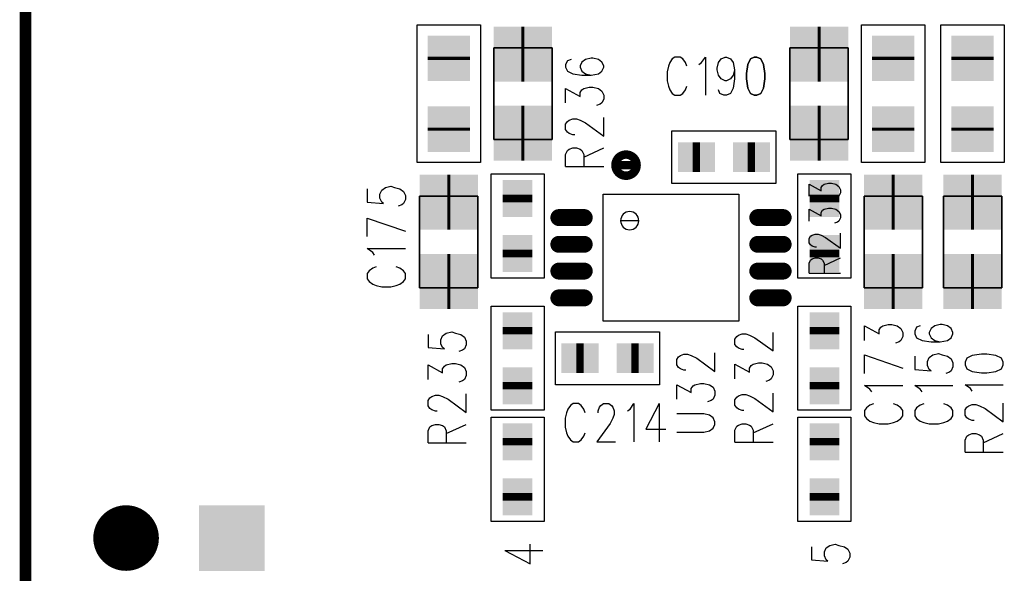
# Model space of a CAD drawing. Extents: x 12040 to 27945, y 10799 to 21199.
# Tile 6 of 42: x 15804 to 16735, y 15822 to 16346. Entities that reach past the tile are written whole.
import ezdxf

# ---------------------------------------------------------------- set-up
doc = ezdxf.new("R2010")
doc.units = 0
doc.header["$MEASUREMENT"] = 0
doc.layers.add('ASSYDWGBOT_PHO', color=7, linetype='Continuous')

msp = doc.modelspace()

# ---------------------------------------------------------------- linework, layer by layer
at = {"layer": 'ASSYDWGBOT_PHO'}
for points, const_width in [([(15810, 20720.631), (15810, 13390.63)], 11.11), ([(16278.5, 16313.03), (16281.5, 16313.03)], 52), ([(16558.5, 16313.03), (16561.501, 16313.03)], 52), ([(16209.999, 16307.631), (16209.999, 16310.631)], 40), ([(16629.999, 16307.631), (16629.999, 16310.631)], 40), ([(16705, 16307.631), (16705, 16310.631)], 40), ([(16209.999, 16240.629), (16209.999, 16243.629)], 40), ([(16278.5, 16238.22), (16281.5, 16238.22)], 52), ([(16558.5, 16238.22), (16561.501, 16238.22)], 52), ([(16629.999, 16240.629), (16629.999, 16243.629)], 40), ([(16705, 16240.629), (16705, 16243.629)], 40), ([(16447.5, 16215.63), (16440.5, 16215.63)], 28), ([(16447.5, 16215.63), (16440.5, 16215.63)], 28), ([(16499.5, 16215.63), (16492.5, 16215.63)], 28), ([(16499.5, 16215.63), (16492.5, 16215.63)], 28), ([(16211.5, 16173.031), (16208.5, 16173.031)], 52), ([(16275, 16173.13), (16275, 16180.13)], 28), ([(16275, 16173.13), (16275, 16180.13)], 28), ([(16565.001, 16173.13), (16565.001, 16180.13)], 28), ([(16565.001, 16173.13), (16565.001, 16180.13)], 28), ([(16631.5, 16173.031), (16628.5, 16173.031)], 52), ([(16706.499, 16173.031), (16703.501, 16173.031)], 52), ([(16313.999, 16158.581), (16337.999, 16158.581)], 16), ([(16502.001, 16158.581), (16525.999, 16158.581)], 16), ([(16275, 16121.13), (16275, 16128.13)], 28), ([(16275, 16121.13), (16275, 16128.13)], 28), ([(16313.999, 16133.28), (16337.999, 16133.28)], 16), ([(16502.001, 16133.28), (16525.999, 16133.28)], 16), ([(16565.001, 16121.13), (16565.001, 16128.13)], 28), ([(16565.001, 16121.13), (16565.001, 16128.13)], 28), ([(16211.5, 16098.221), (16208.5, 16098.221)], 52), ([(16631.5, 16098.221), (16628.5, 16098.221)], 52), ([(16706.499, 16098.221), (16703.501, 16098.221)], 52), ([(16313.999, 16107.981), (16337.999, 16107.981)], 16), ([(16502.001, 16107.981), (16525.999, 16107.981)], 16), ([(16313.999, 16082.68), (16337.999, 16082.68)], 16), ([(16502.001, 16082.68), (16525.999, 16082.68)], 16), ([(16275, 16048.13), (16275, 16055.13)], 28), ([(16275, 16048.13), (16275, 16055.13)], 28), ([(16565.001, 16048.13), (16565.001, 16055.13)], 28), ([(16565.001, 16048.13), (16565.001, 16055.13)], 28), ([(16330.5, 16025.631), (16337.5, 16025.631)], 28), ([(16330.5, 16025.631), (16337.5, 16025.631)], 28), ([(16382.5, 16025.631), (16389.5, 16025.631)], 28), ([(16382.5, 16025.631), (16389.5, 16025.631)], 28), ([(16275, 15996.13), (16275, 16003.13)], 28), ([(16275, 15996.13), (16275, 16003.13)], 28), ([(16565.001, 15996.13), (16565.001, 16003.13)], 28), ([(16565.001, 15996.13), (16565.001, 16003.13)], 28), ([(16275, 15950.13), (16275, 15943.13)], 28), ([(16275, 15950.13), (16275, 15943.13)], 28), ([(16565.001, 15950.13), (16565.001, 15943.13)], 28), ([(16565.001, 15950.13), (16565.001, 15943.13)], 28), ([(16275, 15898.13), (16275, 15891.13)], 28), ([(16275, 15898.13), (16275, 15891.13)], 28), ([(16565.001, 15898.13), (16565.001, 15891.13)], 28), ([(16565.001, 15898.13), (16565.001, 15891.13)], 28)]:
    msp.add_lwpolyline(points, dxfattribs=dict(at, const_width=const_width))
for points in [[(16180, 16210.63), (16180, 16340.63)], [(16180, 16340.63), (16240, 16340.63)], [(16240, 16340.63), (16240, 16210.63)], [(16600, 16210.63), (16600, 16340.63)], [(16600, 16340.63), (16660, 16340.63)], [(16660, 16340.63), (16660, 16210.63)], [(16674.999, 16210.63), (16674.999, 16340.63)], [(16674.999, 16340.63), (16735.001, 16340.63)], [(16735.001, 16340.63), (16735.001, 16210.63)], [(16322.109, 16306.881), (16320.391, 16303.129)], [(16325.55, 16308.13), (16322.109, 16306.881)], [(16335.859, 16305.63), (16334.141, 16301.88)], [(16339.3, 16308.13), (16335.859, 16305.63)], [(16344.45, 16309.38), (16339.3, 16308.13)], [(16346.17, 16309.38), (16344.45, 16309.38)], [(16351.33, 16308.13), (16346.17, 16309.38)], [(16354.771, 16305.63), (16351.33, 16308.13)], [(16356.48, 16301.88), (16354.771, 16305.63)], [(16418.751, 16305.08), (16417.5, 16301.64)], [(16421.249, 16308.519), (16418.751, 16305.08)], [(16423.75, 16310.23), (16421.249, 16308.519)], [(16428.749, 16310.23), (16423.75, 16310.23)], [(16431.25, 16308.519), (16428.749, 16310.23)], [(16433.75, 16305.08), (16431.25, 16308.519)], [(16434.999, 16301.64), (16433.75, 16305.08)], [(16446.251, 16303.36), (16448.75, 16305.08)], [(16448.75, 16305.08), (16452.499, 16310.23)], [(16452.499, 16310.23), (16452.499, 16274.139)], [(16463.751, 16299.919), (16465, 16305.08)], [(16465, 16305.08), (16467.501, 16308.519)], [(16467.501, 16308.519), (16471.251, 16310.23)], [(16471.251, 16310.23), (16472.5, 16310.23)], [(16472.5, 16310.23), (16476.25, 16308.519)], [(16476.25, 16308.519), (16478.75, 16305.08)], [(16478.75, 16305.08), (16480, 16298.201)], [(16320.391, 16303.129), (16320.391, 16300.631)], [(16320.391, 16300.631), (16322.109, 16296.881)], [(16322.109, 16296.881), (16327.271, 16294.38)], [(16327.271, 16294.38), (16335.859, 16293.131)], [(16334.141, 16301.88), (16334.141, 16300.631)], [(16334.141, 16300.631), (16335.859, 16296.881)], [(16335.859, 16296.881), (16339.3, 16294.38)], [(16339.3, 16294.38), (16344.45, 16293.131)], [(16344.45, 16293.131), (16351.33, 16294.38)], [(16351.33, 16294.38), (16354.771, 16296.881)], [(16354.771, 16296.881), (16356.48, 16300.631)], [(16356.48, 16300.631), (16356.48, 16301.88)], [(16417.5, 16301.64), (16416.25, 16296.48)], [(16416.25, 16296.48), (16416.25, 16287.889)], [(16463.751, 16298.201), (16463.751, 16299.919)], [(16465, 16293.051), (16463.751, 16298.201)], [(16480, 16298.201), (16478.75, 16293.051)], [(16480, 16298.201), (16480, 16289.61)], [(16335.859, 16293.131), (16344.45, 16293.131)], [(16416.25, 16287.889), (16417.5, 16282.73)], [(16467.501, 16289.61), (16465, 16293.051)], [(16471.251, 16287.889), (16467.501, 16289.61)], [(16472.5, 16287.889), (16471.251, 16287.889)], [(16476.25, 16289.61), (16472.5, 16287.889)], [(16478.75, 16293.051), (16476.25, 16289.61)], [(16480, 16289.61), (16478.75, 16281.019)], [(16252.439, 16282.709), (16252.439, 16268.539)], [(16307.56, 16282.709), (16307.56, 16268.539)], [(16320.391, 16266.88), (16320.391, 16280.63)], [(16320.391, 16280.63), (16334.141, 16273.13)], [(16334.141, 16276.88), (16335.859, 16279.381)], [(16334.141, 16273.13), (16334.141, 16276.88)], [(16335.859, 16279.381), (16337.58, 16280.63)], [(16337.58, 16280.63), (16342.73, 16281.879)], [(16342.73, 16281.879), (16346.17, 16281.879)], [(16346.17, 16281.879), (16351.33, 16280.63)], [(16351.33, 16280.63), (16354.771, 16278.13)], [(16354.771, 16278.13), (16356.48, 16274.38)], [(16417.5, 16282.73), (16418.751, 16279.301)], [(16418.751, 16279.301), (16421.249, 16275.86)], [(16421.249, 16275.86), (16423.75, 16274.139)], [(16428.749, 16274.139), (16431.25, 16275.86)], [(16431.25, 16275.86), (16433.75, 16279.301)], [(16433.75, 16279.301), (16434.999, 16282.73)], [(16466.249, 16275.86), (16465, 16279.301)], [(16469.999, 16274.139), (16466.249, 16275.86)], [(16476.25, 16275.86), (16472.5, 16274.139)], [(16478.75, 16281.019), (16476.25, 16275.86)], [(16532.44, 16282.709), (16532.44, 16268.539)], [(16587.561, 16282.709), (16587.561, 16268.539)], [(16354.771, 16266.88), (16353.05, 16265.631)], [(16356.48, 16270.63), (16354.771, 16266.88)], [(16356.48, 16274.38), (16356.48, 16270.63)], [(16423.75, 16274.139), (16428.749, 16274.139)], [(16472.5, 16274.139), (16469.999, 16274.139)], [(16353.05, 16265.631), (16349.609, 16264.38)], [(16320.391, 16246.88), (16322.109, 16249.38)], [(16322.109, 16249.38), (16323.83, 16250.629)], [(16323.83, 16250.629), (16327.271, 16251.881)], [(16327.271, 16251.881), (16330.7, 16251.881)], [(16330.7, 16251.881), (16334.141, 16250.629)], [(16334.141, 16250.629), (16339.3, 16248.131)], [(16339.3, 16248.131), (16356.48, 16235.63)], [(16356.48, 16235.63), (16356.48, 16253.13)], [(16320.391, 16241.88), (16320.391, 16246.88)], [(16322.109, 16239.38), (16320.391, 16241.88)], [(16323.83, 16238.131), (16322.109, 16239.38)], [(16420.79, 16190.63), (16420.79, 16240.629)], [(16420.79, 16240.629), (16519.211, 16240.629)], [(16519.211, 16240.629), (16519.211, 16190.63)], [(16327.271, 16236.879), (16323.83, 16238.131)], [(16328.979, 16236.879), (16327.271, 16236.879)], [(16320.391, 16218.13), (16322.109, 16221.88)], [(16322.109, 16221.88), (16323.83, 16223.129)], [(16323.83, 16223.129), (16327.271, 16224.38)], [(16327.271, 16224.38), (16330.7, 16224.38)], [(16330.7, 16224.38), (16334.141, 16223.129)], [(16334.141, 16223.129), (16335.859, 16221.88)], [(16335.859, 16221.88), (16337.58, 16218.13)], [(16337.58, 16215.63), (16356.48, 16224.38)], [(16240, 16210.63), (16180, 16210.63)], [(16320.391, 16206.881), (16320.391, 16218.13)], [(16337.58, 16218.13), (16337.58, 16206.881)], [(16660, 16210.63), (16600, 16210.63)], [(16735.001, 16210.63), (16674.999, 16210.63)], [(16320.391, 16206.881), (16356.48, 16206.881)], [(16250, 16101.419), (16250, 16199.841)], [(16250, 16199.841), (16299.999, 16199.841)], [(16299.999, 16199.841), (16299.999, 16101.419)], [(16540.001, 16101.419), (16540.001, 16199.841)], [(16540.001, 16199.841), (16590, 16199.841)], [(16590, 16199.841), (16590, 16101.419)], [(16132.891, 16185.619), (16132.891, 16173.12)], [(16144.92, 16180.62), (16146.641, 16184.37)], [(16146.641, 16184.37), (16150.08, 16186.871)], [(16150.08, 16186.871), (16155.23, 16188.12)], [(16155.23, 16188.12), (16158.67, 16186.871)], [(16158.67, 16186.871), (16163.83, 16185.619)], [(16163.83, 16185.619), (16167.271, 16183.121)], [(16167.271, 16183.121), (16168.98, 16179.371)], [(16519.211, 16190.63), (16420.79, 16190.63)], [(16550.55, 16178.749), (16550.55, 16190.001)], [(16550.55, 16190.001), (16561.8, 16183.861)], [(16561.8, 16186.93), (16563.2, 16188.98)], [(16561.8, 16183.861), (16561.8, 16186.93)], [(16563.2, 16188.98), (16564.61, 16190.001)], [(16564.61, 16190.001), (16568.83, 16191.019)], [(16568.83, 16191.019), (16571.64, 16191.019)], [(16571.64, 16191.019), (16575.859, 16190.001)], [(16575.859, 16190.001), (16578.671, 16187.95)], [(16578.671, 16187.95), (16580.08, 16184.891)], [(16580.08, 16184.891), (16580.08, 16181.82)], [(16132.891, 16173.12), (16148.359, 16171.869)], [(16144.92, 16176.87), (16144.92, 16180.62)], [(16146.641, 16173.12), (16144.92, 16176.87)], [(16148.359, 16171.869), (16146.641, 16173.12)], [(16168.98, 16175.619), (16167.271, 16171.869)], [(16168.98, 16179.371), (16168.98, 16175.619)], [(16356.001, 16060.631), (16356.001, 16180.63)], [(16356.001, 16180.63), (16483.999, 16180.63)], [(16483.999, 16180.63), (16483.999, 16060.631)], [(16577.271, 16177.731), (16574.45, 16176.701)], [(16578.671, 16178.749), (16577.271, 16177.731)], [(16580.08, 16181.82), (16578.671, 16178.749)], [(16165.55, 16170.62), (16162.109, 16169.371)], [(16167.271, 16171.869), (16165.55, 16170.62)], [(16550.55, 16155.23), (16550.55, 16166.479)], [(16550.55, 16166.479), (16561.8, 16160.339)], [(16561.8, 16163.41), (16563.2, 16165.449)], [(16563.2, 16165.449), (16564.61, 16166.479)], [(16564.61, 16166.479), (16568.83, 16167.5)], [(16568.83, 16167.5), (16571.64, 16167.5)], [(16571.64, 16167.5), (16575.859, 16166.479)], [(16575.859, 16166.479), (16578.671, 16164.431)], [(16578.671, 16164.431), (16580.08, 16161.36)], [(16132.891, 16158.119), (16168.98, 16145.62)], [(16132.891, 16140.619), (16132.891, 16158.119)], [(16561.8, 16160.339), (16561.8, 16163.41)], [(16578.671, 16155.23), (16577.271, 16154.2)], [(16580.08, 16158.3), (16578.671, 16155.23)], [(16580.08, 16161.36), (16580.08, 16158.3)], [(16577.271, 16154.2), (16574.45, 16153.179)], [(16182.44, 16128.54), (16182.44, 16142.71)], [(16237.56, 16128.54), (16237.56, 16142.71)], [(16550.55, 16138.861), (16551.95, 16140.909)], [(16550.55, 16134.769), (16550.55, 16138.861)], [(16551.95, 16140.909), (16553.36, 16141.93)], [(16553.36, 16141.93), (16556.17, 16142.95)], [(16556.17, 16142.95), (16558.981, 16142.95)], [(16558.981, 16142.95), (16561.8, 16141.93)], [(16561.8, 16141.93), (16566.019, 16139.891)], [(16566.019, 16139.891), (16580.08, 16129.66)], [(16580.08, 16129.66), (16580.08, 16143.98)], [(16602.44, 16128.54), (16602.44, 16142.71)], [(16657.56, 16128.54), (16657.56, 16142.71)], [(16677.441, 16128.54), (16677.441, 16142.71)], [(16732.559, 16128.54), (16732.559, 16142.71)], [(16138.05, 16125.62), (16132.891, 16129.37)], [(16132.891, 16129.37), (16168.98, 16129.37)], [(16551.95, 16132.73), (16550.55, 16134.769)], [(16553.36, 16131.701), (16551.95, 16132.73)], [(16556.17, 16130.68), (16553.36, 16131.701)], [(16557.581, 16130.68), (16556.17, 16130.68)], [(16139.771, 16123.119), (16138.05, 16125.62)], [(16550.55, 16115.339), (16551.95, 16118.41)], [(16551.95, 16118.41), (16553.36, 16119.431)], [(16553.36, 16119.431), (16556.17, 16120.449)], [(16556.17, 16120.449), (16558.981, 16120.449)], [(16558.981, 16120.449), (16561.8, 16119.431)], [(16561.8, 16119.431), (16563.2, 16118.41)], [(16563.2, 16118.41), (16564.61, 16115.339)], [(16564.61, 16113.3), (16580.08, 16120.449)], [(16134.609, 16108.12), (16132.891, 16105.619)], [(16138.05, 16110.62), (16134.609, 16108.12)], [(16141.479, 16111.87), (16138.05, 16110.62)], [(16163.83, 16110.62), (16160.391, 16111.87)], [(16167.271, 16108.12), (16163.83, 16110.62)], [(16168.98, 16105.619), (16167.271, 16108.12)], [(16550.55, 16106.14), (16550.55, 16115.339)], [(16564.61, 16115.339), (16564.61, 16106.14)], [(16132.891, 16105.619), (16132.891, 16100.62)], [(16132.891, 16100.62), (16134.609, 16098.12)], [(16167.271, 16098.12), (16168.98, 16100.62)], [(16168.98, 16100.62), (16168.98, 16105.619)], [(16299.999, 16101.419), (16250, 16101.419)], [(16590, 16101.419), (16540.001, 16101.419)], [(16550.55, 16106.14), (16580.08, 16106.14)], [(16134.609, 16098.12), (16138.05, 16095.619)], [(16138.05, 16095.619), (16141.479, 16094.37)], [(16141.479, 16094.37), (16146.641, 16093.121)], [(16146.641, 16093.121), (16155.23, 16093.121)], [(16155.23, 16093.121), (16160.391, 16094.37)], [(16160.391, 16094.37), (16163.83, 16095.619)], [(16163.83, 16095.619), (16167.271, 16098.12)], [(16250, 15976.42), (16250, 16074.841)], [(16250, 16074.841), (16299.999, 16074.841)], [(16299.999, 16074.841), (16299.999, 15976.42)], [(16540.001, 15976.42), (16540.001, 16074.841)], [(16540.001, 16074.841), (16590, 16074.841)], [(16590, 16074.841), (16590, 15976.42)], [(16483.999, 16060.631), (16356.001, 16060.631)], [(16602.89, 16042.5), (16602.89, 16056.25)], [(16602.89, 16056.25), (16616.64, 16048.75)], [(16616.64, 16052.5), (16618.361, 16055)], [(16616.64, 16048.75), (16616.64, 16052.5)], [(16618.361, 16055), (16620.081, 16056.25)], [(16620.081, 16056.25), (16625.231, 16057.501)], [(16625.231, 16057.501), (16628.67, 16057.501)], [(16628.67, 16057.501), (16633.829, 16056.25)], [(16633.829, 16056.25), (16637.27, 16053.749)], [(16637.27, 16053.749), (16638.981, 16049.999)], [(16652.109, 16055), (16650.391, 16051.25)], [(16655.55, 16056.25), (16652.109, 16055)], [(16665.859, 16053.749), (16664.141, 16049.999)], [(16669.3, 16056.25), (16665.859, 16053.749)], [(16674.45, 16057.501), (16669.3, 16056.25)], [(16676.17, 16057.501), (16674.45, 16057.501)], [(16681.33, 16056.25), (16676.17, 16057.501)], [(16684.771, 16053.749), (16681.33, 16056.25)], [(16686.48, 16049.999), (16684.771, 16053.749)], [(16190.39, 16048.13), (16190.39, 16035.629)], [(16202.419, 16043.131), (16204.14, 16046.881)], [(16202.419, 16039.379), (16202.419, 16043.131)], [(16204.14, 16046.881), (16207.581, 16049.379)], [(16207.581, 16049.379), (16212.73, 16050.631)], [(16212.73, 16050.631), (16216.169, 16049.379)], [(16216.169, 16049.379), (16221.331, 16048.13)], [(16221.331, 16048.13), (16224.77, 16045.63)], [(16224.77, 16045.63), (16226.48, 16041.88)], [(16310.789, 16050.631), (16409.21, 16050.631)], [(16310.789, 16000.629), (16310.789, 16050.631)], [(16409.21, 16050.631), (16409.21, 16000.629)], [(16480.391, 16043.751), (16482.109, 16046.249)], [(16480.391, 16038.75), (16480.391, 16043.751)], [(16482.109, 16046.249), (16483.829, 16047.501)], [(16483.829, 16047.501), (16487.27, 16048.75)], [(16487.27, 16048.75), (16490.7, 16048.75)], [(16490.7, 16048.75), (16494.141, 16047.501)], [(16494.141, 16047.501), (16499.3, 16045)], [(16499.3, 16045), (16516.479, 16032.499)], [(16516.479, 16032.499), (16516.479, 16049.999)], [(16638.981, 16046.249), (16637.27, 16042.5)], [(16638.981, 16049.999), (16638.981, 16046.249)], [(16650.391, 16051.25), (16650.391, 16048.75)], [(16650.391, 16048.75), (16652.109, 16045)], [(16652.109, 16045), (16657.27, 16042.5)], [(16664.141, 16049.999), (16664.141, 16048.75)], [(16664.141, 16048.75), (16665.859, 16045)], [(16665.859, 16045), (16669.3, 16042.5)], [(16681.33, 16042.5), (16684.771, 16045)], [(16684.771, 16045), (16686.48, 16048.75)], [(16686.48, 16048.75), (16686.48, 16049.999)], [(16190.39, 16035.629), (16205.86, 16034.38)], [(16204.14, 16035.629), (16202.419, 16039.379)], [(16205.86, 16034.38), (16204.14, 16035.629)], [(16224.77, 16034.38), (16223.049, 16033.131)], [(16226.48, 16038.13), (16224.77, 16034.38)], [(16226.48, 16041.88), (16226.48, 16038.13)], [(16482.109, 16036.249), (16480.391, 16038.75)], [(16483.829, 16035), (16482.109, 16036.249)], [(16487.27, 16033.751), (16483.829, 16035)], [(16488.979, 16033.751), (16487.27, 16033.751)], [(16635.55, 16041.25), (16632.111, 16040.001)], [(16637.27, 16042.5), (16635.55, 16041.25)], [(16657.27, 16042.5), (16665.859, 16041.25)], [(16665.859, 16041.25), (16674.45, 16041.25)], [(16669.3, 16042.5), (16674.45, 16041.25)], [(16674.45, 16041.25), (16681.33, 16042.5)], [(16223.049, 16033.131), (16219.61, 16031.879)], [(16425.39, 16024.38), (16427.111, 16026.88)], [(16425.39, 16019.381), (16425.39, 16024.38)], [(16427.111, 16026.88), (16428.829, 16028.13)], [(16428.829, 16028.13), (16432.27, 16029.381)], [(16432.27, 16029.381), (16435.699, 16029.381)], [(16435.699, 16029.381), (16439.14, 16028.13)], [(16439.14, 16028.13), (16444.3, 16025.631)], [(16444.3, 16025.631), (16461.479, 16013.13)], [(16461.479, 16013.13), (16461.479, 16030.63)], [(16602.89, 16028.749), (16638.981, 16016.251)], [(16602.89, 16011.25), (16602.89, 16028.749)], [(16650.391, 16027.5), (16650.391, 16014.999)], [(16662.42, 16022.499), (16664.141, 16026.251)], [(16664.141, 16026.251), (16667.58, 16028.749)], [(16667.58, 16028.749), (16672.729, 16030.001)], [(16672.729, 16030.001), (16676.17, 16028.749)], [(16676.17, 16028.749), (16681.33, 16027.5)], [(16681.33, 16027.5), (16684.771, 16025)], [(16684.771, 16025), (16686.48, 16021.25)], [(16699.61, 16025.631), (16697.889, 16021.879)], [(16704.769, 16028.13), (16699.61, 16025.631)], [(16713.36, 16029.381), (16704.769, 16028.13)], [(16718.519, 16029.381), (16713.36, 16029.381)], [(16727.11, 16028.13), (16718.519, 16029.381)], [(16732.269, 16025.631), (16727.11, 16028.13)], [(16733.98, 16021.879), (16732.269, 16025.631)], [(16190.39, 16005.63), (16190.39, 16019.381)], [(16190.39, 16019.381), (16204.14, 16011.881)], [(16204.14, 16015.631), (16205.86, 16018.129)], [(16204.14, 16011.881), (16204.14, 16015.631)], [(16205.86, 16018.129), (16207.581, 16019.381)], [(16207.581, 16019.381), (16212.73, 16020.63)], [(16212.73, 16020.63), (16216.169, 16020.63)], [(16216.169, 16020.63), (16221.331, 16019.381)], [(16221.331, 16019.381), (16224.77, 16016.88)], [(16224.77, 16016.88), (16226.48, 16013.13)], [(16427.111, 16016.88), (16425.39, 16019.381)], [(16428.829, 16015.631), (16427.111, 16016.88)], [(16432.27, 16014.38), (16428.829, 16015.631)], [(16480.391, 16006.25), (16480.391, 16020)], [(16480.391, 16020), (16494.141, 16012.501)], [(16494.141, 16016.251), (16495.859, 16018.749)], [(16494.141, 16012.501), (16494.141, 16016.251)], [(16495.859, 16018.749), (16497.58, 16020)], [(16497.58, 16020), (16502.729, 16021.25)], [(16502.729, 16021.25), (16506.17, 16021.25)], [(16506.17, 16021.25), (16511.33, 16020)], [(16511.33, 16020), (16514.771, 16017.5)], [(16514.771, 16017.5), (16516.479, 16013.75)], [(16650.391, 16014.999), (16665.859, 16013.75)], [(16662.42, 16018.749), (16662.42, 16022.499)], [(16664.141, 16014.999), (16662.42, 16018.749)], [(16665.859, 16013.75), (16664.141, 16014.999)], [(16686.48, 16017.5), (16684.771, 16013.75)], [(16686.48, 16021.25), (16686.48, 16017.5)], [(16697.889, 16021.879), (16697.889, 16019.381)], [(16697.889, 16019.381), (16699.61, 16015.631)], [(16699.61, 16015.631), (16704.769, 16013.13)], [(16727.11, 16013.13), (16732.269, 16015.631)], [(16732.269, 16015.631), (16733.98, 16019.381)], [(16733.98, 16019.381), (16733.98, 16021.879)], [(16224.77, 16005.63), (16223.049, 16004.379)], [(16226.48, 16009.38), (16224.77, 16005.63)], [(16226.48, 16013.13), (16226.48, 16009.38)], [(16433.981, 16014.38), (16432.27, 16014.38)], [(16514.771, 16006.25), (16513.05, 16004.999)], [(16516.479, 16010), (16514.771, 16006.25)], [(16516.479, 16013.75), (16516.479, 16010)], [(16683.05, 16012.501), (16679.609, 16011.25)], [(16684.771, 16013.75), (16683.05, 16012.501)], [(16704.769, 16013.13), (16713.36, 16011.881)], [(16713.36, 16011.881), (16718.519, 16011.881)], [(16718.519, 16011.881), (16727.11, 16013.13)], [(16223.049, 16004.379), (16219.61, 16003.13)], [(16409.21, 16000.629), (16310.789, 16000.629)], [(16425.39, 15986.88), (16425.39, 16000.629)], [(16425.39, 16000.629), (16439.14, 15993.13)], [(16439.14, 15996.88), (16440.861, 15999.38)], [(16439.14, 15993.13), (16439.14, 15996.88)], [(16440.861, 15999.38), (16442.579, 16000.629)], [(16442.579, 16000.629), (16447.729, 16001.881)], [(16447.729, 16001.881), (16451.17, 16001.881)], [(16451.17, 16001.881), (16456.329, 16000.629)], [(16456.329, 16000.629), (16459.77, 15998.13)], [(16459.77, 15998.13), (16461.479, 15994.38)], [(16513.05, 16004.999), (16509.609, 16003.75)], [(16608.049, 15996.25), (16602.89, 16000)], [(16602.89, 16000), (16638.981, 16000)], [(16655.55, 15996.25), (16650.391, 16000)], [(16650.391, 16000), (16686.48, 16000)], [(16703.051, 15996.88), (16697.889, 16000.629)], [(16697.889, 16000.629), (16733.98, 16000.629)], [(16704.769, 15994.38), (16703.051, 15996.88)], [(16190.39, 15985.63), (16192.11, 15988.13)], [(16192.11, 15988.13), (16193.83, 15989.38)], [(16193.83, 15989.38), (16197.269, 15990.63)], [(16197.269, 15990.63), (16200.701, 15990.63)], [(16200.701, 15990.63), (16204.14, 15989.38)], [(16204.14, 15989.38), (16209.299, 15986.88)], [(16226.48, 15974.38), (16226.48, 15991.88)], [(16461.479, 15990.63), (16459.77, 15986.88)], [(16461.479, 15994.38), (16461.479, 15990.63)], [(16480.391, 15986.25), (16482.109, 15988.75)], [(16482.109, 15988.75), (16483.829, 15990)], [(16483.829, 15990), (16487.27, 15991.25)], [(16487.27, 15991.25), (16490.7, 15991.25)], [(16490.7, 15991.25), (16494.141, 15990)], [(16494.141, 15990), (16499.3, 15987.5)], [(16499.3, 15987.5), (16516.479, 15975)], [(16516.479, 15975), (16516.479, 15992.5)], [(16609.77, 15993.75), (16608.049, 15996.25)], [(16657.27, 15993.75), (16655.55, 15996.25)], [(16190.39, 15980.63), (16190.39, 15985.63)], [(16192.11, 15978.13), (16190.39, 15980.63)], [(16193.83, 15976.88), (16192.11, 15978.13)], [(16209.299, 15986.88), (16226.48, 15974.38)], [(16325.001, 15981.02), (16322.5, 15977.58)], [(16327.499, 15982.73), (16325.001, 15981.02)], [(16332.5, 15982.73), (16327.499, 15982.73)], [(16334.999, 15981.02), (16332.5, 15982.73)], [(16337.5, 15977.58), (16334.999, 15981.02)], [(16351.25, 15975.86), (16352.501, 15979.3)], [(16352.501, 15979.3), (16353.75, 15981.02)], [(16353.75, 15981.02), (16356.251, 15982.73)], [(16356.251, 15982.73), (16361.25, 15982.73)], [(16361.25, 15982.73), (16363.75, 15981.02)], [(16363.75, 15981.02), (16365, 15979.3)], [(16365, 15979.3), (16366.249, 15975.86)], [(16381.25, 15977.58), (16385, 15982.73)], [(16385, 15982.73), (16385, 15946.64)], [(16408.751, 15982.73), (16396.25, 15958.67)], [(16408.751, 15982.73), (16408.751, 15946.64)], [(16458.05, 15985.63), (16454.611, 15984.38)], [(16459.77, 15986.88), (16458.05, 15985.63)], [(16480.391, 15981.25), (16480.391, 15986.25)], [(16482.109, 15978.75), (16480.391, 15981.25)], [(16483.829, 15977.5), (16482.109, 15978.75)], [(16604.61, 15978.75), (16602.89, 15976.25)], [(16608.049, 15981.25), (16604.61, 15978.75)], [(16611.481, 15982.5), (16608.049, 15981.25)], [(16633.829, 15981.25), (16630.39, 15982.5)], [(16637.27, 15978.75), (16633.829, 15981.25)], [(16638.981, 15976.25), (16637.27, 15978.75)], [(16652.109, 15978.75), (16650.391, 15976.25)], [(16655.55, 15981.25), (16652.109, 15978.75)], [(16658.979, 15982.5), (16655.55, 15981.25)], [(16681.33, 15981.25), (16677.891, 15982.5)], [(16684.771, 15978.75), (16681.33, 15981.25)], [(16686.48, 15976.25), (16684.771, 15978.75)], [(16697.889, 15976.88), (16699.61, 15979.38)], [(16699.61, 15979.38), (16701.33, 15980.63)], [(16701.33, 15980.63), (16704.769, 15981.88)], [(16704.769, 15981.88), (16708.2, 15981.88)], [(16708.2, 15981.88), (16711.639, 15980.63)], [(16711.639, 15980.63), (16716.801, 15978.13)], [(16716.801, 15978.13), (16733.98, 15965.63)], [(16733.98, 15965.63), (16733.98, 15983.13)], [(16197.269, 15975.63), (16193.83, 15976.88)], [(16198.98, 15975.63), (16197.269, 15975.63)], [(16299.999, 15976.42), (16250, 15976.42)], [(16250, 15871.41), (16250, 15969.84)], [(16250, 15969.84), (16299.999, 15969.84)], [(16299.999, 15969.84), (16299.999, 15871.41)], [(16321.251, 15974.14), (16320, 15968.98)], [(16320, 15968.98), (16320, 15960.39)], [(16322.5, 15977.58), (16321.251, 15974.14)], [(16338.751, 15974.14), (16337.5, 15977.58)], [(16351.25, 15974.14), (16351.25, 15975.86)], [(16365, 15968.98), (16362.499, 15963.83)], [(16366.249, 15972.42), (16365, 15968.98)], [(16366.249, 15975.86), (16366.249, 15972.42)], [(16378.75, 15975.86), (16381.25, 15977.58)], [(16451.17, 15973.13), (16425.39, 15973.13)], [(16456.329, 15971.88), (16451.17, 15973.13)], [(16459.77, 15969.38), (16456.329, 15971.88)], [(16461.479, 15965.63), (16459.77, 15969.38)], [(16487.27, 15976.25), (16483.829, 15977.5)], [(16488.979, 15976.25), (16487.27, 15976.25)], [(16590, 15976.42), (16540.001, 15976.42)], [(16540.001, 15871.41), (16540.001, 15969.84)], [(16540.001, 15969.84), (16590, 15969.84)], [(16590, 15969.84), (16590, 15871.41)], [(16602.89, 15976.25), (16602.89, 15971.25)], [(16602.89, 15971.25), (16604.61, 15968.75)], [(16604.61, 15968.75), (16608.049, 15966.25)], [(16633.829, 15966.25), (16637.27, 15968.75)], [(16637.27, 15968.75), (16638.981, 15971.25)], [(16638.981, 15971.25), (16638.981, 15976.25)], [(16650.391, 15976.25), (16650.391, 15971.25)], [(16650.391, 15971.25), (16652.109, 15968.75)], [(16652.109, 15968.75), (16655.55, 15966.25)], [(16681.33, 15966.25), (16684.771, 15968.75)], [(16684.771, 15968.75), (16686.48, 15971.25)], [(16686.48, 15971.25), (16686.48, 15976.25)], [(16697.889, 15971.88), (16697.889, 15976.88)], [(16699.61, 15969.38), (16697.889, 15971.88)], [(16701.33, 15968.13), (16699.61, 15969.38)], [(16190.39, 15956.88), (16192.11, 15960.63)], [(16192.11, 15960.63), (16193.83, 15961.88)], [(16193.83, 15961.88), (16197.269, 15963.13)], [(16197.269, 15963.13), (16200.701, 15963.13)], [(16200.701, 15963.13), (16204.14, 15961.88)], [(16204.14, 15961.88), (16205.86, 15960.63)], [(16205.86, 15960.63), (16207.581, 15956.88)], [(16207.581, 15954.38), (16226.48, 15963.13)], [(16320, 15960.39), (16321.251, 15955.23)], [(16362.499, 15963.83), (16350, 15946.64)], [(16456.329, 15956.88), (16459.77, 15959.38)], [(16459.77, 15959.38), (16461.479, 15963.13)], [(16461.479, 15963.13), (16461.479, 15965.63)], [(16480.391, 15957.5), (16482.109, 15961.25)], [(16482.109, 15961.25), (16483.829, 15962.5)], [(16483.829, 15962.5), (16487.27, 15963.75)], [(16487.27, 15963.75), (16490.7, 15963.75)], [(16490.7, 15963.75), (16494.141, 15962.5)], [(16494.141, 15962.5), (16495.859, 15961.25)], [(16495.859, 15961.25), (16497.58, 15957.5)], [(16497.58, 15955), (16516.479, 15963.75)], [(16608.049, 15966.25), (16611.481, 15965)], [(16611.481, 15965), (16616.64, 15963.75)], [(16616.64, 15963.75), (16625.231, 15963.75)], [(16625.231, 15963.75), (16630.39, 15965)], [(16630.39, 15965), (16633.829, 15966.25)], [(16655.55, 15966.25), (16658.979, 15965)], [(16658.979, 15965), (16664.141, 15963.75)], [(16664.141, 15963.75), (16672.729, 15963.75)], [(16672.729, 15963.75), (16677.891, 15965)], [(16677.891, 15965), (16681.33, 15966.25)], [(16704.769, 15966.88), (16701.33, 15968.13)], [(16706.48, 15966.88), (16704.769, 15966.88)], [(16190.39, 15945.63), (16190.39, 15956.88)], [(16207.581, 15956.88), (16207.581, 15945.63)], [(16321.251, 15955.23), (16322.5, 15951.8)], [(16322.5, 15951.8), (16325.001, 15948.36)], [(16334.999, 15948.36), (16337.5, 15951.8)], [(16337.5, 15951.8), (16338.751, 15955.23)], [(16396.25, 15958.67), (16415.001, 15958.67)], [(16425.39, 15955.63), (16451.17, 15955.63)], [(16451.17, 15955.63), (16456.329, 15956.88)], [(16480.391, 15946.25), (16480.391, 15957.5)], [(16497.58, 15957.5), (16497.58, 15946.25)], [(16697.889, 15948.13), (16699.61, 15951.88)], [(16699.61, 15951.88), (16701.33, 15953.13)], [(16701.33, 15953.13), (16704.769, 15954.38)], [(16704.769, 15954.38), (16708.2, 15954.38)], [(16708.2, 15954.38), (16711.639, 15953.13)], [(16711.639, 15953.13), (16713.36, 15951.88)], [(16713.36, 15951.88), (16715.08, 15948.13)], [(16715.08, 15945.63), (16733.98, 15954.38)], [(16190.39, 15945.63), (16226.48, 15945.63)], [(16325.001, 15948.36), (16327.499, 15946.64)], [(16327.499, 15946.64), (16332.5, 15946.64)], [(16332.5, 15946.64), (16334.999, 15948.36)], [(16350, 15946.64), (16367.5, 15946.64)], [(16480.391, 15946.25), (16516.479, 15946.25)], [(16697.889, 15936.88), (16697.889, 15948.13)], [(16715.08, 15948.13), (16715.08, 15936.88)], [(16697.889, 15936.88), (16733.98, 15936.88)], [(16299.999, 15871.41), (16250, 15871.41)], [(16590, 15871.41), (16540.001, 15871.41)], [(16286.949, 15831.25), (16286.949, 15850)], [(16552.891, 15847.5), (16552.891, 15835)], [(16566.641, 15846.25), (16570.08, 15848.75)], [(16570.08, 15848.75), (16575.23, 15850)], [(16575.23, 15850), (16578.671, 15848.75)], [(16578.671, 15848.75), (16583.83, 15847.5)], [(16583.83, 15847.5), (16587.271, 15845)], [(16262.89, 15843.75), (16286.949, 15831.25)], [(16262.89, 15843.75), (16298.981, 15843.75)], [(16564.92, 15842.5), (16566.641, 15846.25)], [(16564.92, 15838.75), (16564.92, 15842.5)], [(16566.641, 15835), (16564.92, 15838.75)], [(16587.271, 15845), (16588.98, 15841.25)], [(16588.98, 15841.25), (16588.98, 15837.5)], [(16552.891, 15835), (16568.359, 15833.75)], [(16568.359, 15833.75), (16566.641, 15835)], [(16585.55, 15832.5), (16582.109, 15831.25)], [(16587.271, 15833.75), (16585.55, 15832.5)], [(16588.98, 15837.5), (16587.271, 15833.75)]]:
    msp.add_lwpolyline(points, dxfattribs=at)
for points in [[(16252.439, 16232.321), (16252.439, 16318.93)], [(16252.439, 16318.93), (16307.56, 16318.93)], [(16307.56, 16318.93), (16307.56, 16232.321)], [(16532.44, 16232.321), (16532.44, 16318.93)], [(16532.44, 16318.93), (16587.561, 16318.93)], [(16587.561, 16318.93), (16587.561, 16232.321)], [(16492.5, 16303.36), (16491.249, 16294.769)], [(16495.001, 16308.519), (16492.5, 16303.36)], [(16498.751, 16310.23), (16495.001, 16308.519)], [(16501.249, 16310.23), (16498.751, 16310.23)], [(16504.999, 16308.519), (16501.249, 16310.23)], [(16507.5, 16303.36), (16504.999, 16308.519)], [(16508.751, 16294.769), (16507.5, 16303.36)], [(16491.249, 16294.769), (16491.249, 16289.61)], [(16508.751, 16289.61), (16508.751, 16294.769)], [(16491.249, 16289.61), (16492.5, 16281.019)], [(16507.5, 16281.019), (16508.751, 16289.61)], [(16492.5, 16281.019), (16495.001, 16275.86)], [(16495.001, 16275.86), (16498.751, 16274.139)], [(16501.249, 16274.139), (16504.999, 16275.86)], [(16504.999, 16275.86), (16507.5, 16281.019)], [(16498.751, 16274.139), (16501.249, 16274.139)], [(16307.56, 16232.321), (16252.439, 16232.321)], [(16587.561, 16232.321), (16532.44, 16232.321)], [(16182.44, 16092.319), (16182.44, 16178.93)], [(16182.44, 16178.93), (16237.56, 16178.93)], [(16237.56, 16178.93), (16237.56, 16092.319)], [(16602.44, 16092.319), (16602.44, 16178.93)], [(16602.44, 16178.93), (16657.56, 16178.93)], [(16657.56, 16178.93), (16657.56, 16092.319)], [(16677.441, 16092.319), (16677.441, 16178.93)], [(16677.441, 16178.93), (16732.559, 16178.93)], [(16732.559, 16178.93), (16732.559, 16092.319)], [(16237.56, 16092.319), (16182.44, 16092.319)], [(16657.56, 16092.319), (16602.44, 16092.319)], [(16732.559, 16092.319), (16677.441, 16092.319)]]:
    msp.add_lwpolyline(points, close=True, dxfattribs=at)
at = {"layer": 'ASSYDWGBOT_PHO', "const_width": 8}
for points in [[(16387.501, 16208.13, 1), (16367.5, 16208.13, 1)], [(16367.5, 16208.13, 1), (16387.501, 16208.13)], [(16309.999, 16158.581, 1), (16317.999, 16158.581, 1)], [(16333.999, 16158.581, 1), (16341.999, 16158.581, 1)], [(16498.001, 16158.581, 1), (16506.001, 16158.581, 1)], [(16521.999, 16158.581, 1), (16529.999, 16158.581, 1)], [(16309.999, 16133.28, 1), (16317.999, 16133.28, 1)], [(16333.999, 16133.28, 1), (16341.999, 16133.28, 1)], [(16498.001, 16133.28, 1), (16506.001, 16133.28, 1)], [(16521.999, 16133.28, 1), (16529.999, 16133.28, 1)], [(16309.999, 16107.981, 1), (16317.999, 16107.981, 1)], [(16333.999, 16107.981, 1), (16341.999, 16107.981, 1)], [(16498.001, 16107.981, 1), (16506.001, 16107.981, 1)], [(16521.999, 16107.981, 1), (16529.999, 16107.981, 1)], [(16309.999, 16082.68, 1), (16317.999, 16082.68, 1)], [(16333.999, 16082.68, 1), (16341.999, 16082.68, 1)], [(16498.001, 16082.68, 1), (16506.001, 16082.68, 1)], [(16521.999, 16082.68, 1), (16529.999, 16082.68, 1)]]:
    msp.add_lwpolyline(points, format="xyb", close=True, dxfattribs=at)
at = {"layer": 'ASSYDWGBOT_PHO'}
for points in [[(16389.601, 16155.63, 1), (16372.4, 16155.63, 1)], [(16372.4, 16155.63, 1), (16389.601, 16155.63)]]:
    msp.add_lwpolyline(points, format="xyb", close=True, dxfattribs=at)
at = {"layer": 'ASSYDWGBOT_PHO', "const_width": 31}
msp.add_lwpolyline([(15889.5, 15855.63, 1), (15920.5, 15855.63, 1), (15889.5, 15855.63)], format="xyb", dxfattribs=at)
at = {"layer": 'ASSYDWGBOT_PHO'}
for points in [[(16304.5, 16339.03), (16304.5, 16287.03), (16252.5, 16339.03), (16252.5, 16287.03)], [(16255.5, 16287.03), (16255.5, 16339.03), (16307.5, 16287.03), (16307.5, 16339.03)], [(16584.5, 16339.03), (16584.5, 16287.03), (16532.5, 16339.03), (16532.5, 16287.03)], [(16535.501, 16287.03), (16535.501, 16339.03), (16587.501, 16287.03), (16587.501, 16339.03)], [(16229.999, 16290.631), (16189.999, 16290.631), (16229.999, 16330.631), (16189.999, 16330.631)], [(16189.999, 16327.631), (16229.999, 16327.631), (16189.999, 16287.631), (16229.999, 16287.631)], [(16649.999, 16290.631), (16609.999, 16290.631), (16649.999, 16330.631), (16609.999, 16330.631)], [(16609.999, 16327.631), (16649.999, 16327.631), (16609.999, 16287.631), (16649.999, 16287.631)], [(16725, 16290.631), (16685, 16290.631), (16725, 16330.631), (16685, 16330.631)], [(16685, 16327.631), (16725, 16327.631), (16685, 16287.631), (16725, 16287.631)], [(16229.999, 16223.629), (16189.999, 16223.629), (16229.999, 16263.629), (16189.999, 16263.629)], [(16189.999, 16260.629), (16229.999, 16260.629), (16189.999, 16220.629), (16229.999, 16220.629)], [(16304.5, 16264.22), (16304.5, 16212.22), (16252.5, 16264.22), (16252.5, 16212.22)], [(16255.5, 16212.22), (16255.5, 16264.22), (16307.5, 16212.22), (16307.5, 16264.22)], [(16584.5, 16264.22), (16584.5, 16212.22), (16532.5, 16264.22), (16532.5, 16212.22)], [(16535.501, 16212.22), (16535.501, 16264.22), (16587.501, 16212.22), (16587.501, 16264.22)], [(16649.999, 16223.629), (16609.999, 16223.629), (16649.999, 16263.629), (16609.999, 16263.629)], [(16609.999, 16260.629), (16649.999, 16260.629), (16609.999, 16220.629), (16649.999, 16220.629)], [(16725, 16223.629), (16685, 16223.629), (16725, 16263.629), (16685, 16263.629)], [(16685, 16260.629), (16725, 16260.629), (16685, 16220.629), (16725, 16220.629)], [(16454.5, 16229.63), (16454.5, 16201.63), (16426.5, 16229.63), (16426.5, 16201.63)], [(16454.5, 16229.63), (16454.5, 16201.63), (16426.5, 16229.63), (16426.5, 16201.63)], [(16433.5, 16201.63), (16433.5, 16229.63), (16461.5, 16201.63), (16461.5, 16229.63)], [(16433.5, 16201.63), (16433.5, 16229.63), (16461.5, 16201.63), (16461.5, 16229.63)], [(16506.5, 16229.63), (16506.5, 16201.63), (16478.5, 16229.63), (16478.5, 16201.63)], [(16506.5, 16229.63), (16506.5, 16201.63), (16478.5, 16229.63), (16478.5, 16201.63)], [(16485.5, 16201.63), (16485.5, 16229.63), (16513.5, 16201.63), (16513.5, 16229.63)], [(16485.5, 16201.63), (16485.5, 16229.63), (16513.5, 16201.63), (16513.5, 16229.63)], [(16234.5, 16199.031), (16234.5, 16147.031), (16182.5, 16199.031), (16182.5, 16147.031)], [(16185.5, 16147.031), (16185.5, 16199.031), (16237.5, 16147.031), (16237.5, 16199.031)], [(16289, 16166.13), (16261, 16166.13), (16289, 16194.13), (16261, 16194.13)], [(16289, 16166.13), (16261, 16166.13), (16289, 16194.13), (16261, 16194.13)], [(16579.001, 16166.13), (16551.001, 16166.13), (16579.001, 16194.13), (16551.001, 16194.13)], [(16579.001, 16166.13), (16551.001, 16166.13), (16579.001, 16194.13), (16551.001, 16194.13)], [(16654.5, 16199.031), (16654.5, 16147.031), (16602.5, 16199.031), (16602.5, 16147.031)], [(16605.5, 16147.031), (16605.5, 16199.031), (16657.5, 16147.031), (16657.5, 16199.031)], [(16729.501, 16199.031), (16729.501, 16147.031), (16677.501, 16199.031), (16677.501, 16147.031)], [(16680.499, 16147.031), (16680.499, 16199.031), (16732.499, 16147.031), (16732.499, 16199.031)], [(16261, 16187.13), (16289, 16187.13), (16261, 16159.13), (16289, 16159.13)], [(16261, 16187.13), (16289, 16187.13), (16261, 16159.13), (16289, 16159.13)], [(16551.001, 16187.13), (16579.001, 16187.13), (16551.001, 16159.13), (16579.001, 16159.13)], [(16551.001, 16187.13), (16579.001, 16187.13), (16551.001, 16159.13), (16579.001, 16159.13)], [(16289, 16114.13), (16261, 16114.13), (16289, 16142.13), (16261, 16142.13)], [(16289, 16114.13), (16261, 16114.13), (16289, 16142.13), (16261, 16142.13)], [(16579.001, 16114.13), (16551.001, 16114.13), (16579.001, 16142.13), (16551.001, 16142.13)], [(16579.001, 16114.13), (16551.001, 16114.13), (16579.001, 16142.13), (16551.001, 16142.13)], [(16261, 16135.13), (16289, 16135.13), (16261, 16107.13), (16289, 16107.13)], [(16261, 16135.13), (16289, 16135.13), (16261, 16107.13), (16289, 16107.13)], [(16551.001, 16135.13), (16579.001, 16135.13), (16551.001, 16107.13), (16579.001, 16107.13)], [(16551.001, 16135.13), (16579.001, 16135.13), (16551.001, 16107.13), (16579.001, 16107.13)], [(16234.5, 16124.221), (16234.5, 16072.221), (16182.5, 16124.221), (16182.5, 16072.221)], [(16185.5, 16072.221), (16185.5, 16124.221), (16237.5, 16072.221), (16237.5, 16124.221)], [(16654.5, 16124.221), (16654.5, 16072.221), (16602.5, 16124.221), (16602.5, 16072.221)], [(16605.5, 16072.221), (16605.5, 16124.221), (16657.5, 16072.221), (16657.5, 16124.221)], [(16729.501, 16124.221), (16729.501, 16072.221), (16677.501, 16124.221), (16677.501, 16072.221)], [(16680.499, 16072.221), (16680.499, 16124.221), (16732.499, 16072.221), (16732.499, 16124.221)], [(16289, 16041.13), (16261, 16041.13), (16289, 16069.13), (16261, 16069.13)], [(16289, 16041.13), (16261, 16041.13), (16289, 16069.13), (16261, 16069.13)], [(16261, 16062.13), (16289, 16062.13), (16261, 16034.13), (16289, 16034.13)], [(16261, 16062.13), (16289, 16062.13), (16261, 16034.13), (16289, 16034.13)], [(16579.001, 16041.13), (16551.001, 16041.13), (16579.001, 16069.13), (16551.001, 16069.13)], [(16579.001, 16041.13), (16551.001, 16041.13), (16579.001, 16069.13), (16551.001, 16069.13)], [(16551.001, 16062.13), (16579.001, 16062.13), (16551.001, 16034.13), (16579.001, 16034.13)], [(16551.001, 16062.13), (16579.001, 16062.13), (16551.001, 16034.13), (16579.001, 16034.13)], [(16344.5, 16039.631), (16344.5, 16011.631), (16316.5, 16039.631), (16316.5, 16011.631)], [(16344.5, 16039.631), (16344.5, 16011.631), (16316.5, 16039.631), (16316.5, 16011.631)], [(16323.5, 16011.631), (16323.5, 16039.631), (16351.5, 16011.631), (16351.5, 16039.631)], [(16323.5, 16011.631), (16323.5, 16039.631), (16351.5, 16011.631), (16351.5, 16039.631)], [(16396.5, 16039.631), (16396.5, 16011.631), (16368.5, 16039.631), (16368.5, 16011.631)], [(16396.5, 16039.631), (16396.5, 16011.631), (16368.5, 16039.631), (16368.5, 16011.631)], [(16375.5, 16011.631), (16375.5, 16039.631), (16403.5, 16011.631), (16403.5, 16039.631)], [(16375.5, 16011.631), (16375.5, 16039.631), (16403.5, 16011.631), (16403.5, 16039.631)], [(16289, 15989.13), (16261, 15989.13), (16289, 16017.13), (16261, 16017.13)], [(16289, 15989.13), (16261, 15989.13), (16289, 16017.13), (16261, 16017.13)], [(16579.001, 15989.13), (16551.001, 15989.13), (16579.001, 16017.13), (16551.001, 16017.13)], [(16579.001, 15989.13), (16551.001, 15989.13), (16579.001, 16017.13), (16551.001, 16017.13)], [(16261, 16010.13), (16289, 16010.13), (16261, 15982.13), (16289, 15982.13)], [(16261, 16010.13), (16289, 16010.13), (16261, 15982.13), (16289, 15982.13)], [(16551.001, 16010.13), (16579.001, 16010.13), (16551.001, 15982.13), (16579.001, 15982.13)], [(16551.001, 16010.13), (16579.001, 16010.13), (16551.001, 15982.13), (16579.001, 15982.13)], [(16289, 15936.13), (16261, 15936.13), (16289, 15964.13), (16261, 15964.13)], [(16289, 15936.13), (16261, 15936.13), (16289, 15964.13), (16261, 15964.13)], [(16579.001, 15936.13), (16551.001, 15936.13), (16579.001, 15964.13), (16551.001, 15964.13)], [(16579.001, 15936.13), (16551.001, 15936.13), (16579.001, 15964.13), (16551.001, 15964.13)], [(16261, 15957.13), (16289, 15957.13), (16261, 15929.13), (16289, 15929.13)], [(16261, 15957.13), (16289, 15957.13), (16261, 15929.13), (16289, 15929.13)], [(16551.001, 15957.13), (16579.001, 15957.13), (16551.001, 15929.13), (16579.001, 15929.13)], [(16551.001, 15957.13), (16579.001, 15957.13), (16551.001, 15929.13), (16579.001, 15929.13)], [(16289, 15884.13), (16261, 15884.13), (16289, 15912.13), (16261, 15912.13)], [(16289, 15884.13), (16261, 15884.13), (16289, 15912.13), (16261, 15912.13)], [(16261, 15905.13), (16289, 15905.13), (16261, 15877.13), (16289, 15877.13)], [(16261, 15905.13), (16289, 15905.13), (16261, 15877.13), (16289, 15877.13)], [(16579.001, 15884.13), (16551.001, 15884.13), (16579.001, 15912.13), (16551.001, 15912.13)], [(16579.001, 15884.13), (16551.001, 15884.13), (16579.001, 15912.13), (16551.001, 15912.13)], [(16551.001, 15905.13), (16579.001, 15905.13), (16551.001, 15877.13), (16579.001, 15877.13)], [(16551.001, 15905.13), (16579.001, 15905.13), (16551.001, 15877.13), (16579.001, 15877.13)], [(16035.999, 15824.63), (16035.999, 15886.63), (15973.999, 15824.63), (15973.999, 15886.63)]]:
    msp.add_solid(points, dxfattribs=at)

doc.saveas('drawing.dxf')
